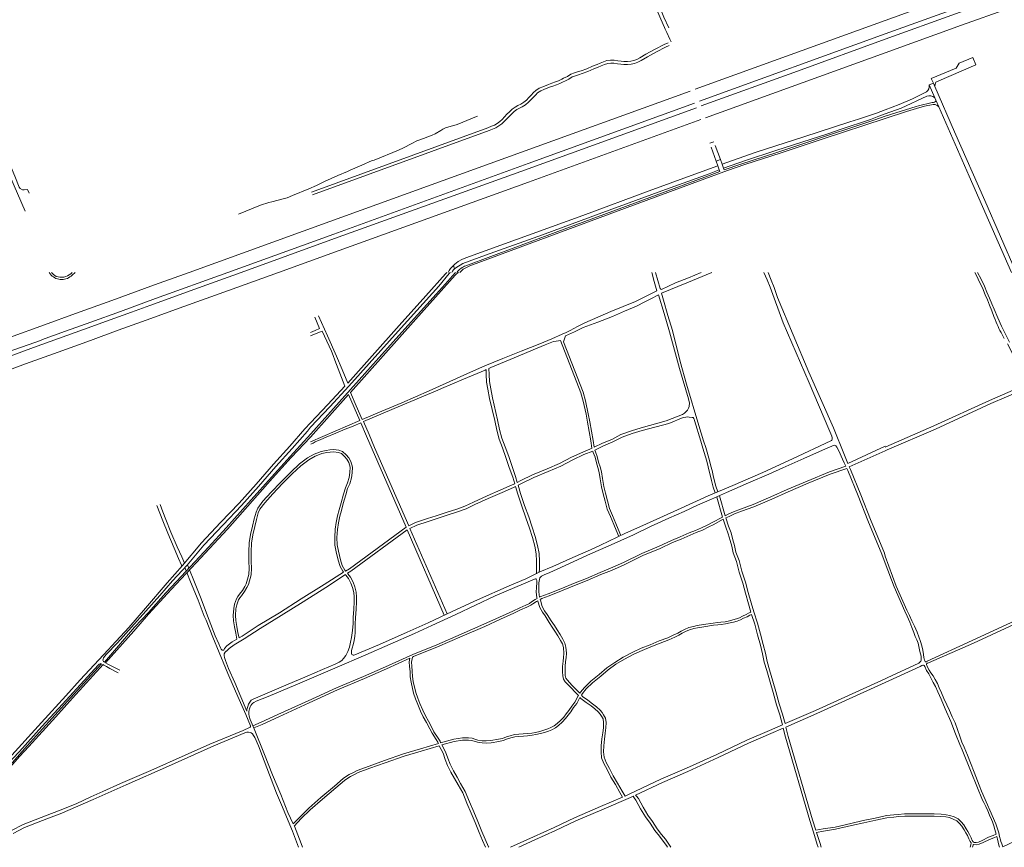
# Model space of a CAD drawing. Extents: x 145000 to 155000, y 457500 to 470000.
# Tile 47 of 256: x 147247 to 148104, y 457500 to 458220. Entities that reach past the tile are written whole.
import ezdxf

# ---------------------------------------------------------------- set-up
doc = ezdxf.new("R2010")
doc.units = 0
doc.header["$LTSCALE"] = 0.2
doc.header["$MEASUREMENT"] = 0
doc.layers.add('kant verharding', color=252, linetype='Continuous', lineweight=0)

msp = doc.modelspace()

# ---------------------------------------------------------------- linework, layer by layer
at = {"layer": 'kant verharding', "lineweight": 0}
for p, q in [((147834.71, 458159.21), (148000, 458219.14)), ((147808.79, 458211.36), (147809.15, 458210.42)), ((147810.26, 458208.63), (147809.15, 458210.42)), ((147810.26, 458208.63), (147812.86, 458202.7)), ((147838.45, 458148.92), (148000, 458207.36)), ((147843.77, 458134.31), (148000, 458190.98)), ((148038.21, 458163), (148041.93, 458164.59)), ((148043.06, 458151.79), (148038.21, 458163)), ((148041.93, 458164.59), (148043.22, 458161.5)), ((148044.07, 458149.62), (148043.06, 458151.79)), ((148046.62, 458143.96), (148044.07, 458149.62)), ((147643.2, 458134.87), (147645.62, 458135.92)), ((147847.66, 458112.27), (147851, 458113.38)), ((147853.02, 458096.57), (147848.57, 458108.93)), ((147852.33, 458110.44), (147856.71, 458098.1)), ((147856.71, 458098.1), (147853.02, 458096.57)), ((147854.56, 458092.58), (147853.02, 458096.57)), ((147855.56, 458089.31), (147854.56, 458092.58)), ((147856.71, 458098.1), (147858.19, 458094.24)), ((147858.19, 458094.24), (147859.37, 458090.74)), ((147255.8, 458068.85), (147254.33, 458072.06)), ((147273.08, 458000), (147274.84, 457997.61)), ((147291.92, 457998.86), (147293.18, 458000)), ((147293.06, 457997.6), (147295.71, 458000)), ((147624.75, 458006), (147625.6, 458003.06)), ((147591.77, 457959.18), (147626.22, 457997.57)), ((147806.79, 457977.95), (147807.3, 457975.85)), ((147500.47, 457859.59), (147577.03, 457944.97)), ((147952.76, 457853.52), (147953.35, 457853.83)), ((147509.72, 457844.3), (147514.03, 457845.21)), ((147956.57, 457849.56), (147957.01, 457849.18)), ((147521.47, 457762.85), (147521.34, 457769.44)), ((147391.17, 457743.26), (147392.32, 457740.32)), ((147393.43, 457745.73), (147394.59, 457742.75)), ((147538.03, 457721.57), (147538.38, 457717.76)), ((147538.34, 457713.48), (147538.38, 457717.76)), ((147605.89, 457692.82), (147626.61, 457702.36)), ((147854.41, 457693.44), (147857.31, 457693.68)), ((147819.59, 457686.24), (147822.52, 457688.04)), ((148041.84, 457643.46), (148039.8, 457647.42)), ((147695.84, 457599.94), (147699.65, 457600.82)), ((147655.12, 457500.54), (147655.38, 457500))]:
    msp.add_line(p, q, dxfattribs=at)
at = {"layer": 'kant verharding', "lineweight": 0, "flags": 128}
for points in [[(147698.29, 458462.44), (147700.77, 458463.46), (147703.14, 458464.22), (147704.09, 458464.18), (147704.42, 458463.96), (147708.05, 458454.12), (147714.73, 458436.8), (147733.37, 458391.38), (147758.12, 458332.29), (147796.34, 458240.66), (147804.94, 458220.31), (147808.2, 458212.94), (147808.79, 458211.36)], [(147811.78, 458212.66), (147807.52, 458221.98), (147803.3, 458232.85), (147774.23, 458302.08), (147726.12, 458417.07), (147705.6, 458466.94)], [(148000, 458219.14), (148095.58, 458253.79), (148204.25, 458292.92), (148393.81, 458361.45)], [(148000, 458207.36), (148159, 458264.85), (148298.85, 458315.27), (148397.48, 458350.96)], [(148000, 458202.7), (148061.07, 458224.86), (148399, 458346.69)], [(148000, 458190.98), (148066.43, 458215.08), (148148.18, 458244.38), (148402.69, 458336.4)], [(147811.36, 458199.66), (147807.89, 458198.2), (147799.88, 458194.1), (147791.96, 458189.67), (147786.64, 458186.57), (147784, 458185.22), (147781.4, 458184.23), (147778.86, 458183.65), (147775.95, 458183.37), (147772.91, 458183.4), (147770.39, 458183.65), (147767.57, 458184.08), (147764.41, 458184.59), (147761.21, 458184.62), (147758.1, 458184.13), (147755.08, 458183.15), (147752.08, 458182.01), (147749.5, 458180.87), (147745.58, 458179.36), (147740.57, 458177.14), (147735.61, 458175.34), (147732.5, 458174.37), (147729.74, 458173.47), (147726.76, 458172.27), (147723.74, 458170.4), (147720.37, 458168.76), (147718.82, 458167.98), (147716, 458166.7), (147713.24, 458165.61), (147710.3, 458164.54), (147707.34, 458163.52), (147702.27, 458161.47), (147699.29, 458160.08), (147696.23, 458158.08), (147694.29, 458156.32), (147692.21, 458154.14), (147690.09, 458151.95), (147688.04, 458149.81), (147685.87, 458147.98), (147683.09, 458146.41), (147680.7, 458145.17), (147678.37, 458143.78), (147675.7, 458141.85), (147673.28, 458139.6), (147671.06, 458137.45), (147669.02, 458135.21), (147667.01, 458133.07), (147664.95, 458131.23), (147662.5, 458129.54), (147660.18, 458128.12), (147657.6, 458127.02), (147654.61, 458125.83), (147501.19, 458069.77)], [(147812.1, 458197.31), (147809.02, 458195.83), (147801.12, 458191.78), (147793.26, 458187.39), (147787.91, 458184.26), (147785.07, 458182.81), (147782.17, 458181.71), (147779.28, 458181.04), (147776.06, 458180.74), (147772.76, 458180.77), (147770.06, 458181.04), (147767.16, 458181.48), (147764.19, 458181.96), (147761.4, 458181.99), (147758.72, 458181.57), (147755.95, 458180.66), (147753.08, 458179.58), (147750.51, 458178.44), (147746.58, 458176.92), (147741.55, 458174.7), (147736.45, 458172.85), (147733.3, 458171.86), (147730.64, 458170.99), (147727.96, 458169.91), (147725.01, 458168.09), (147721.53, 458166.4), (147719.95, 458165.61), (147717.03, 458164.28), (147714.17, 458163.15), (147711.18, 458162.06), (147708.26, 458161.06), (147703.32, 458159.06), (147700.57, 458157.78), (147697.84, 458156), (147696.13, 458154.44), (147694.1, 458152.31), (147691.98, 458150.13), (147689.85, 458147.89), (147687.38, 458145.8), (147684.35, 458144.1), (147681.98, 458142.87), (147679.81, 458141.58), (147677.37, 458139.82), (147675.09, 458137.7), (147672.95, 458135.61), (147670.95, 458133.42), (147668.84, 458131.18), (147666.59, 458129.16), (147663.94, 458127.33), (147661.39, 458125.77), (147658.6, 458124.58), (147655.54, 458123.37), (147502.09, 458067.3)], [(147813.92, 458200.51), (147812.86, 458202.7)], [(147839.93, 458144.78), (147923.76, 458175.04), (148000, 458202.7)], [(147193.72, 458188.78), (147232.36, 458099.4), (147252.11, 458053.22)], [(147254.33, 458072.06), (147251.43, 458071.69), (147250.03, 458071.75), (147247.87, 458072.93), (147247.13, 458073.98), (147243.23, 458083.69), (147222.79, 458131.9), (147198.35, 458188.41), (147202.79, 458190.28)], [(148041.93, 458164.59), (148040.14, 458168.51), (148061.61, 458177.53), (148064.37, 458181.79), (148076.13, 458186.81), (148078.93, 458180.4), (148044.63, 458165.65), (148044.08, 458165.35), (148043.66, 458164.55), (148043.39, 458163.25), (148043.22, 458161.5)], [(148043.22, 458161.5), (148060.21, 458122.13), (148086.59, 458062.47), (148113.95, 458000)], [(147517.09, 458044.32), (147670.3, 458099.55), (147830.57, 458157.7)], [(147520.73, 458033.32), (147689.55, 458094.82), (147834.34, 458147.26)], [(148000, 458135.74), (148026.91, 458144.37), (148029.01, 458144.93), (148040.88, 458147.73), (148042.05, 458147.79), (148043.03, 458148.09), (148043.7, 458148.54), (148043.95, 458148.95), (148044.07, 458149.32), (148044.07, 458149.62)], [(148000, 458133.95), (148018.53, 458139.96), (148027.12, 458142.55), (148034.27, 458144.45), (148041.64, 458146.01), (148042.61, 458146.11), (148043.46, 458145.99), (148045.29, 458145), (148046.62, 458143.96)], [(148109.77, 458000), (148072.92, 458083.77), (148046.62, 458143.96)], [(147437.85, 458050.63), (147456.89, 458058.45), (147463.97, 458060.88), (147466.76, 458061.48), (147477.76, 458064.35), (147480.11, 458064.87), (147484.74, 458066.86), (147498.89, 458072.66), (147505.49, 458075.57), (147512.49, 458078.91), (147524.12, 458084.18), (147532.37, 458087.76), (147534.83, 458089), (147545, 458093.24), (147554.07, 458097.15), (147555.74, 458097.61), (147576.81, 458106.34), (147581.07, 458108.21), (147588.29, 458112.19), (147592.85, 458114.46), (147598.68, 458116.31), (147606.06, 458119.25), (147608.67, 458120.37), (147613.55, 458123.29), (147615.36, 458124.48), (147617.85, 458125.75), (147620.65, 458126.45), (147626.91, 458128.26), (147629.35, 458129.1), (147643.2, 458134.87)], [(147521.29, 458029.33), (147683.31, 458087.74), (147835.92, 458143.07)], [(147858.19, 458094.24), (147886.98, 458104.29), (147896.71, 458107.52), (147929.32, 458117.91), (147969.34, 458130.83), (147976.85, 458133.17), (147992.55, 458138.51), (148000, 458141.35)], [(147859.37, 458090.74), (147878.44, 458097.31), (147904.97, 458105.99), (147950.2, 458120.49), (147961, 458124.18), (147987.27, 458132.96), (147994.55, 458135.77), (148000, 458137.76)], [(147859.37, 458090.74), (147859.96, 458089.05), (147874.57, 458094.18), (147905.74, 458104.2), (147927.5, 458111.56), (147950.74, 458119.32), (147971.86, 458126.2), (147990.9, 458132.59), (148000, 458135.74)], [(147525.15, 458019.14), (147689.76, 458078.32), (147839.66, 458132.83)], [(147630.1, 458000), (147633.18, 458002.67), (147635.52, 458004.07), (147638.93, 458005.62), (147767.76, 458053.42), (147837.7, 458079.21), (147862.77, 458088.58), (147877.97, 458093.81), (147909.54, 458104.01), (147945.29, 458115.74), (148000, 458133.95)], [(147624.75, 458006), (147625.92, 458007.13), (147628.85, 458009.38), (147631.91, 458011.16), (147635.3, 458012.52), (147737.16, 458049.51), (147794.91, 458070.93), (147831.38, 458084.3), (147854.56, 458092.58)], [(147625.6, 458003.06), (147627.64, 458004.65), (147630.37, 458006.35), (147632.91, 458007.7), (147652.58, 458014.92), (147702.13, 458032.77), (147751.33, 458050.95), (147805.84, 458070.93), (147846.89, 458085.74), (147855.56, 458089.31)], [(147000, 457859.59), (147002.51, 457860.39), (147002.51, 457860.4), (147027.35, 457868.32), (147046.04, 457874.19), (147060.12, 457878.81), (147076.59, 457884.81), (147096.25, 457892.01), (147108.43, 457896.39), (147126.8, 457903), (147133.54, 457905.37), (147166.74, 457917.42), (147203.88, 457930.75), (147238.68, 457943.42), (147268.98, 457954.43), (147296.07, 457964.23), (147327.5, 457975.59), (147364.77, 457989.04), (147394.85, 458000), (147517.09, 458044.32)], [(147266.41, 457941.19), (147287.24, 457948.75), (147309.35, 457956.83), (147335.05, 457966.1), (147365.58, 457977.14), (147428.47, 458000), (147520.73, 458033.32)], [(147132.73, 457888.7), (147161.85, 457899.27), (147187.83, 457908.67), (147213.07, 457917.82), (147239.11, 457927.26), (147259.54, 457934.62), (147281.22, 457942.46), (147302.8, 457950.33), (147323.08, 457957.67), (147344.73, 457965.48), (147360.49, 457971.18), (147402.9, 457986.52), (147440.15, 458000), (147521.29, 458029.33)], [(147228.28, 457911.58), (147252.61, 457920.39), (147280.97, 457930.63), (147309.12, 457940.88), (147333.2, 457949.62), (147361.44, 457959.82), (147386.17, 457968.76), (147428.97, 457984.2), (147472.37, 458000), (147525.15, 458019.14)], [(147591.77, 457959.18), (147535.13, 457895.64), (147540.15, 457883.88), (147545.17, 457872.11), (147562.46, 457879.32), (147579.76, 457886.52), (147603.51, 457897.1), (147627.26, 457907.67), (147639.55, 457913.13), (147651.84, 457918.59), (147667.61, 457925.02), (147683.38, 457931.45), (147691.58, 457934.67), (147699.78, 457937.89), (147710.1, 457942.2), (147719.18, 457946.16), (147722.61, 457947.84), (147726.04, 457949.52), (147732.39, 457952.81), (147738.74, 457956.09), (147750.06, 457960.98), (147761.37, 457965.87), (147772.1, 457970.26), (147782.83, 457974.64), (147792.19, 457979.33), (147801.55, 457984.01), (147799.29, 457992.01), (147797.03, 458000)], [(147577.03, 457944.97), (147617.83, 457990.12), (147623.67, 457996.94), (147626.43, 458000)], [(147577.4, 457953.67), (147600.69, 457979.57), (147617.71, 457998.79)], [(147579.12, 457951.67), (147611.99, 457987.99), (147621.01, 457998.93)], [(147617.71, 457998.79), (147618.27, 457999.32), (147619.01, 458000)], [(147619.91, 458000), (147620.91, 458001.72), (147622.16, 458003.34), (147624.75, 458006)], [(147621.01, 457998.93), (147621.5, 457999.47), (147622.03, 458000)], [(147625.6, 458003.06), (147624.71, 458002.27), (147623.72, 458001.11), (147623.1, 458000)], [(147626.22, 457997.57), (147627.32, 457998.82), (147628.93, 458000)], [(147800.23, 458000), (147802.36, 457993.02), (147804.48, 457986.04), (147805.05, 457985.53), (147805.61, 457985.02), (147811.67, 457987.89), (147817.72, 457990.76), (147828.89, 457995.38), (147840.06, 458000)], [(147849.38, 458000), (147827.5, 457990.9), (147805.61, 457981.8), (147806.2, 457979.87), (147806.79, 457977.95)], [(147894.57, 458000), (147897.27, 457993.64), (147899.98, 457987.27)], [(147898.41, 458000), (147900.96, 457993.35), (147903.51, 457986.7)], [(148077.98, 458000), (148079.9, 457996.14), (148081.82, 457992.2), (148084.51, 457986.57), (148087.09, 457980.51), (148088.89, 457976.02), (148090.68, 457971.53), (148092.66, 457966.53), (148094.63, 457961.54), (148095.61, 457959.07), (148096.6, 457956.59)], [(148080.41, 458000), (148083.47, 457993.99), (148086.3, 457987.99), (148088.53, 457982.76), (148090.76, 457977.53), (148092.82, 457972.73), (148094.88, 457967.93), (148098.02, 457960.51), (148101.16, 457953.1), (148104.68, 457946.25), (148108.19, 457939.41)], [(147720.92, 457941.22), (147721.55, 457942.98), (147722.19, 457944.75), (147729.81, 457948.39), (147737.43, 457952.03), (147750.25, 457956.81), (147763.06, 457961.59), (147773.41, 457966.17), (147783.76, 457970.75), (147791.12, 457974.45), (147798.47, 457978.14), (147800.73, 457979.31), (147802.99, 457980.48), (147807.78, 457964.32), (147812.57, 457948.17)], [(147899.98, 457987.27), (147911.45, 457956.14), (147933.83, 457903.79), (147950.89, 457863.78)], [(147903.51, 457986.7), (147906.36, 457978.27), (147933.6, 457913.09), (147955.16, 457864.74), (147957.43, 457859.09), (147962.2, 457846.78), (147966.85, 457835.31), (147967.57, 457833.64), (148000, 457848.74)], [(147815.05, 457949.35), (147811.17, 457962.6), (147807.3, 457975.85)], [(147500.39, 457947.68), (147504.33, 457949.41), (147508.27, 457951.15), (147506.23, 457956.16), (147504.18, 457961.17)], [(147507.42, 457962.31), (147515.11, 457944.72), (147522.81, 457927.12), (147527.83, 457915.39), (147532.84, 457903.66), (147577.4, 457953.67)], [(147500.3, 457944.68), (147505.35, 457946.76), (147510.4, 457948.84), (147514.42, 457940.19), (147518.44, 457931.53), (147519.97, 457927.65), (147521.51, 457923.76), (147525.81, 457912.47), (147530.1, 457901.18), (147515.25, 457885.21), (147500.4, 457869.24)], [(147500.42, 457865.36), (147517.09, 457883.18), (147533.76, 457901.01), (147579.12, 457951.67)], [(147812.57, 457948.17), (147821.22, 457916.32), (147828.94, 457890.04), (147829.68, 457887.37), (147829.79, 457886.58), (147829.79, 457885.72), (147829.7, 457884.36), (147829.46, 457883.26), (147829.1, 457882.01), (147828.72, 457881.18), (147828.07, 457880.09), (147827.38, 457879.2), (147826.52, 457878.38), (147825.65, 457877.57), (147824.53, 457876.86), (147823.84, 457876.48), (147809.47, 457870.92), (147787.98, 457864.79), (147779.33, 457862.24), (147770.25, 457858.93), (147762.26, 457854.78), (147754.15, 457851.45), (147747, 457847.89), (147746.06, 457853.76), (147744.61, 457861.87), (147743.16, 457869.95), (147741.9, 457877.06), (147739.43, 457888.39), (147737.3, 457895.78), (147720.36, 457939.66), (147720.92, 457941.22)], [(147815.05, 457949.35), (147821.76, 457922.61), (147827.29, 457902.86), (147837.85, 457866.97), (147841.96, 457853.45), (147843.94, 457847.82), (147847.2, 457836.42), (147848.56, 457831.41), (147849.49, 457827.74), (147850.5, 457823.38), (147851.3, 457819.46), (147852.7, 457814.04), (147854.58, 457809.11)], [(147000, 457844.84), (147008.99, 457848.06), (147028.91, 457855.29), (147049.04, 457862.6), (147070.67, 457870.32), (147090.84, 457877.67), (147109.37, 457884.47), (147131.07, 457892.3), (147174.39, 457907.78), (147200.92, 457917.42), (147231.77, 457928.74), (147266.41, 457941.18)], [(147657.18, 457917.2), (147655.49, 457916.49), (147655.68, 457911.17), (147655.93, 457904.96), (147657.03, 457898.81), (147658.52, 457890.97), (147662.98, 457871.72), (147664.73, 457863.25), (147666.76, 457855.83), (147669.55, 457848.37), (147672.64, 457839.79), (147675.53, 457831.07), (147678.6, 457822.55), (147680.14, 457817.35), (147683.19, 457818.86), (147693.33, 457823.88), (147706.14, 457829.2), (147716.79, 457833.86), (147727.26, 457839.18), (147737.08, 457843.78), (147745.11, 457847.06), (147745.09, 457847.14), (147744.08, 457853.42), (147742.65, 457861.51), (147741.2, 457869.59), (147739.94, 457876.68), (147737.49, 457887.9), (147735.4, 457895.15), (147717.77, 457940.8), (147716.07, 457940.51)], [(147657.18, 457917.2), (147677.27, 457925.67), (147697.36, 457934.15), (147704.5, 457936.95), (147711.64, 457939.76), (147713.85, 457940.14), (147716.07, 457940.51)], [(148000, 457848.02), (148000.69, 457848.32), (148042.45, 457866.4), (148090.8, 457888.69), (148117.9, 457900.37), (148122.88, 457902.72), (148111, 457928.76), (148106.26, 457937.72)], [(147652.25, 457915.08), (147633.23, 457907.03), (147614.2, 457898.97), (147611.04, 457897.54), (147578.7, 457883.96), (147546.36, 457870.38), (147551.2, 457858.98), (147556.03, 457847.57)], [(147556.03, 457847.57), (147585.69, 457779.67), (147591.75, 457782.43), (147601.97, 457785.81), (147609.73, 457788.31), (147619.26, 457791.54), (147627.48, 457794.08), (147634.56, 457796.65), (147642.03, 457800.3), (147653.92, 457805.7), (147665.96, 457810.88), (147675.8, 457815.21), (147677.86, 457816.23), (147676.22, 457821.77), (147673.17, 457830.25), (147670.28, 457838.97), (147667.21, 457847.51), (147664.38, 457855.05), (147662.29, 457862.67), (147660.54, 457871.18), (147656.09, 457890.4), (147654.57, 457898.35), (147653.46, 457904.52), (147653.19, 457911.08), (147653.03, 457915.41), (147652.25, 457915.08)], [(148119.14, 457897.63), (148092.02, 457885.95), (148043.67, 457863.66), (148001.89, 457845.58), (148000, 457844.74)], [(147500.39, 457852.57), (147521.82, 457861.87), (147543.25, 457871.18), (147538.33, 457882.43), (147533.42, 457893.69), (147516.91, 457875.23), (147500.4, 457856.78)], [(147237.72, 457576.93), (147266.4, 457608.63), (147287.61, 457631.77), (147300.09, 457645.68), (147324.26, 457671.82), (147327.64, 457675.31), (147342.25, 457691.22), (147356.96, 457708.03), (147375.7, 457729.96), (147389.04, 457745.06), (147405.42, 457764.7), (147422.12, 457782.4), (147438.18, 457799.38), (147452.99, 457815.82), (147468.08, 457833.06), (147482.27, 457848.9), (147495.53, 457863.97), (147500.4, 457869.24)], [(147852.28, 457808.15), (147850.32, 457813.28), (147848.86, 457818.9), (147848.06, 457822.84), (147847.07, 457827.16), (147846.14, 457830.77), (147844.8, 457835.76), (147841.54, 457847.14), (147839.65, 457853.31), (147834.19, 457871.18), (147833.91, 457872.23), (147833.53, 457873.05), (147832.95, 457873.65), (147832.22, 457873.9), (147829.7, 457874.19), (147828.11, 457874.28), (147826.79, 457874.2), (147824.46, 457873.77), (147811.86, 457868.53), (147788.67, 457862.39), (147780.11, 457859.86), (147771.25, 457856.63), (147763.32, 457852.52), (147755.19, 457849.17), (147747.66, 457845.42), (147748.04, 457844.07), (147749.65, 457839.75), (147750.81, 457834.81), (147752.14, 457830.92), (147753.34, 457826.42), (147754.29, 457820.77), (147755.44, 457813.78), (147756.81, 457807.91), (147758.46, 457801.41), (147760.31, 457794.62), (147762.9, 457788.54), (147765.83, 457781.47), (147767.82, 457776.61), (147770.14, 457771.23)], [(147500.47, 457859.59), (147482.52, 457839.94), (147466.3, 457821.98), (147448.84, 457802.18), (147427.08, 457777.78), (147411.49, 457760.99), (147399.83, 457748.35), (147383.74, 457731.15), (147374.53, 457721.2), (147359.32, 457704.31), (147347.34, 457691.34), (147321.21, 457661.14), (147320.44, 457661.65), (147319.98, 457662.14), (147319.88, 457662.83), (147319.93, 457663.67), (147320.23, 457664.68), (147322.74, 457667.72), (147332.41, 457677.94), (147344.79, 457691.39), (147357.21, 457705.38), (147369.45, 457718.85), (147380.36, 457731.6), (147393.21, 457745.46), (147407.66, 457762.7), (147424.3, 457780.34), (147440.38, 457797.34), (147455.23, 457813.82), (147470.32, 457831.08), (147484.51, 457846.9), (147497.79, 457861.99), (147500.42, 457865.36)], [(147500.53, 457850.54), (147502.51, 457851.59), (147504.49, 457852.64), (147509.28, 457854.68), (147514.07, 457856.72), (147522.25, 457860.13), (147530.43, 457863.54), (147537.32, 457866.32), (147544.2, 457869.09), (147549.14, 457857.66), (147554.08, 457846.22)], [(147950.89, 457863.77), (147953.51, 457857.44), (147953.87, 457856.14), (147953.91, 457855.57), (147953.91, 457855.05), (147953.8, 457854.61), (147953.62, 457854.19), (147953.35, 457853.83)], [(147500.4, 457856.78), (147483.62, 457838.92), (147467.42, 457820.98), (147449.96, 457801.18), (147428.18, 457776.78), (147412.59, 457759.97), (147400.93, 457747.33), (147383.4, 457728.84), (147376.1, 457720.75), (147359.5, 457702.65), (147346.62, 457688.03), (147322.17, 457660.52), (147324.22, 457659.33), (147327.09, 457657.75), (147334.54, 457653.95)], [(147616.44, 457701.76), (147584.39, 457776), (147535.52, 457740.26), (147532.39, 457738.27), (147532.66, 457737.94), (147535.08, 457734.88), (147537.31, 457730.49), (147538.83, 457726.66), (147540.01, 457721.91), (147540.38, 457717.84), (147540.34, 457713.42), (147540.02, 457707.09), (147539.53, 457699.65), (147539.3, 457694.41), (147539.27, 457690.11), (147539.1, 457686.64), (147538.88, 457683.68), (147538.24, 457679.78), (147537.39, 457676.17), (147536.5, 457673.3), (147536.02, 457671.26), (147536.01, 457669.48), (147536.1, 457668.57), (147536.37, 457667.75), (147536.91, 457667.33), (147537.46, 457667.15), (147537.94, 457667.09), (147538.83, 457667.37), (147560.32, 457676.46), (147584.51, 457687.01), (147602.53, 457695.26), (147623.56, 457705.09), (147645.5, 457715.32), (147673.03, 457727.4), (147687.63, 457733.56), (147698, 457738.59), (147699.74, 457739.43), (147711, 457744.08), (147728.34, 457751.96), (147743.89, 457758.73), (147752.46, 457762.72), (147774.16, 457773.17), (147789.18, 457779.94), (147819.5, 457793.52), (147846.18, 457805.61), (147867.61, 457814.53), (147893.52, 457826.02), (147919.44, 457837.7), (147952.76, 457853.52)], [(147395.17, 457741.26), (147398.81, 457731.91), (147405.35, 457716.04), (147410.84, 457701.41), (147412.29, 457697.44), (147417.55, 457683.8), (147420.53, 457676.96), (147422, 457673.53), (147422.72, 457672.24), (147423.39, 457671.57), (147424.44, 457671.35), (147424.58, 457671.47), (147424.96, 457671.5), (147425.18, 457672.1), (147425.63, 457672.96), (147427.69, 457675.14), (147432.2, 457678.6), (147436.34, 457681.01), (147435.27, 457686.15), (147434.3, 457691.72), (147433.45, 457697.05), (147433.21, 457701.7), (147433.52, 457707.63), (147434.31, 457711.45), (147435.9, 457716.08), (147437.1, 457718.06), (147438.65, 457720.03), (147441.13, 457723.48), (147443.22, 457726.8), (147444.44, 457729.21), (147446.8, 457737.24), (147446.93, 457742.75), (147446.75, 457748.58), (147446.84, 457756.98), (147447.05, 457764.78), (147448.23, 457772.03), (147449.92, 457779.42), (147451.32, 457785.58), (147453.01, 457791.51), (147454.6, 457795.02), (147458.92, 457800.92), (147466.1, 457808.9), (147474.61, 457817.69), (147483.11, 457826.36), (147490.69, 457833.38), (147497.68, 457838.59), (147503.53, 457841.92), (147505.95, 457842.89), (147509.72, 457844.3)], [(147529.83, 457839.97), (147527.14, 457842.4), (147524.59, 457843.33), (147520.38, 457843.87), (147517.38, 457843.71), (147514.39, 457843.25), (147510.28, 457842.38), (147506.67, 457841.03), (147504.41, 457840.12), (147498.78, 457836.91), (147491.97, 457831.84), (147484.51, 457824.92), (147476.05, 457816.29), (147467.56, 457807.54), (147460.48, 457799.66), (147456.34, 457794), (147454.89, 457790.82), (147453.26, 457785.08), (147451.86, 457778.98), (147450.19, 457771.65), (147449.05, 457764.6), (147448.84, 457756.94), (147448.75, 457748.6), (147448.93, 457742.75), (147448.8, 457736.92), (147446.3, 457728.47), (147444.96, 457725.82), (147442.79, 457722.36), (147440.25, 457718.83), (147438.74, 457716.92), (147437.72, 457715.22), (147436.25, 457710.93), (147435.52, 457707.37), (147435.21, 457701.7), (147435.45, 457697.27), (147436.28, 457692.04), (147437.23, 457686.53), (147438.16, 457682.07), (147441.01, 457683.73), (147454.95, 457692.87), (147473.36, 457704.04), (147492.2, 457716.11), (147512.14, 457728.63), (147529.09, 457739.15), (147528.36, 457740.03), (147526.04, 457744.35), (147524.36, 457749.59), (147522.6, 457757.09), (147521.47, 457762.85)], [(147514.03, 457845.21), (147517.18, 457845.71), (147520.46, 457845.87), (147525.07, 457845.29), (147528.2, 457844.14), (147531.27, 457841.37), (147533.54, 457838.65), (147535.4, 457835.4), (147536.81, 457830.71), (147536.59, 457825.61), (147535.84, 457821.24), (147534.39, 457816.19), (147532.62, 457811.9), (147530.91, 457806.44), (147528.8, 457799.07), (147527.27, 457792.97), (147525.84, 457787.91), (147524.7, 457782.15), (147523.88, 457776.36), (147523.34, 457769.38), (147523.47, 457763.07), (147524.56, 457757.51), (147526.29, 457750.13), (147527.88, 457745.13), (147530.04, 457741.15), (147530.8, 457740.22), (147534.11, 457742.32), (147583.38, 457778.36), (147554.08, 457846.22)], [(147768.33, 457770.36), (147765.98, 457775.83), (147763.98, 457780.71), (147761.06, 457787.76), (147758.41, 457793.96), (147756.52, 457800.91), (147754.87, 457807.43), (147753.48, 457813.39), (147752.31, 457820.45), (147751.38, 457826), (147750.22, 457830.34), (147748.89, 457834.25), (147747.73, 457839.17), (147746.14, 457843.45), (147745.8, 457844.64), (147738.08, 457841.49), (147728.36, 457836.94), (147717.85, 457831.6), (147707.12, 457826.9), (147694.37, 457821.6), (147684.29, 457816.62), (147680.85, 457814.92), (147682.86, 457807.76), (147686.38, 457797.38), (147690.06, 457787.34), (147693.08, 457778.38), (147695.75, 457770.23), (147697.77, 457762.5), (147699.03, 457755.63), (147699.39, 457748.85), (147699.45, 457741.93), (147699.29, 457739.21)], [(147853.52, 457804.64), (147858.63, 457787.23), (147858.46, 457787.15), (147849.55, 457782.35), (147845.91, 457780.53), (147840.27, 457777.72), (147834.98, 457775.53), (147829.58, 457773.43), (147821.74, 457769.94), (147814.22, 457766.96), (147803.47, 457761.81), (147788.54, 457755.55), (147772.36, 457747.62), (147761.21, 457742.68), (147752.09, 457739.08), (147740.19, 457733.9), (147729.02, 457729.41), (147719.3, 457725.46), (147707.07, 457720.54), (147700.68, 457718.15), (147699.38, 457717.43), (147699.36, 457717.5), (147698.88, 457722.32), (147698.8, 457726.05), (147698.82, 457729.98), (147699.3, 457732.92), (147699.69, 457734.26), (147700.01, 457734.63), (147700.37, 457735.03), (147701.28, 457735.92), (147703.46, 457737), (147708.31, 457739.06), (147714.78, 457741.99), (147743.69, 457755.15), (147759.14, 457761.92), (147781.17, 457771.89), (147796.03, 457778.95), (147811.93, 457786.15), (147825.14, 457791.99), (147836.81, 457797.41), (147849.1, 457802.69), (147862.14, 457808.44), (147881.14, 457817.06), (147898.88, 457824.64), (147911.08, 457830.03), (147929.17, 457838.09), (147945.46, 457845.37), (147955.67, 457849.67), (147956.57, 457849.56)], [(147855.82, 457805.66), (147860.9, 457788.36), (147863.43, 457789.61), (147868.26, 457791.84), (147874.29, 457794.19), (147885.21, 457798.03), (147900.55, 457804.66), (147914.9, 457811.05), (147932.31, 457818.55), (147951.56, 457826.48), (147965.81, 457831.41), (147964.49, 457834.49), (147962.92, 457837.55), (147959.74, 457844.66), (147957.84, 457847.99), (147957.01, 457849.18)], [(148000, 457844.74), (147968.75, 457830.92), (147969.82, 457828.56), (147978.95, 457806.62), (147987.18, 457785.16), (147999.36, 457755.72), (148000, 457753.09)], [(147521.34, 457769.44), (147521.89, 457776.58), (147522.72, 457782.49), (147523.9, 457788.37), (147525.33, 457793.49), (147526.86, 457799.59), (147528.99, 457807.02), (147530.74, 457812.58), (147532.49, 457816.85), (147533.88, 457821.68), (147534.59, 457825.83), (147534.79, 457830.46), (147533.55, 457834.6), (147531.9, 457837.51), (147529.83, 457839.97)], [(148000, 457747.24), (147997.01, 457754.9), (147984.83, 457784.34), (147976.58, 457805.8), (147967.45, 457827.74), (147966.62, 457829.57), (147952.26, 457824.6), (147933.09, 457816.71), (147915.7, 457809.21), (147901.35, 457802.82), (147885.95, 457796.17), (147874.99, 457792.31), (147869.04, 457790), (147864.29, 457787.81), (147861.49, 457786.42), (147863.8, 457779.17), (147865.97, 457773.36), (147867.62, 457767.5), (147868.96, 457762.36), (147870.27, 457756.77), (147872.99, 457749.31), (147875.47, 457740.1), (147878.56, 457730.56), (147880.99, 457721.68), (147883.47, 457712.55), (147885.79, 457704.64), (147888.97, 457694.89), (147891.55, 457685.45), (147893.99, 457676.46), (147895.87, 457668.82), (147897.36, 457661.6), (147899.41, 457654.38), (147902.33, 457644.38), (147904.96, 457635.39), (147907.94, 457624.65), (147910.8, 457615.77), (147912.98, 457607.56), (147939.36, 457619.11), (148000, 457646.53)], [(147619.16, 457703.03), (147586.69, 457777.38), (147592.67, 457780.09), (147602.75, 457783.43), (147610.51, 457785.93), (147620.02, 457789.16), (147628.28, 457791.71), (147635.54, 457794.35), (147643.09, 457798.04), (147654.92, 457803.42), (147666.96, 457808.58), (147676.86, 457812.95), (147678.57, 457813.79), (147680.46, 457807.02), (147684.02, 457796.54), (147687.7, 457786.52), (147690.7, 457777.6), (147693.35, 457769.53), (147695.33, 457761.96), (147696.55, 457755.33), (147696.89, 457748.77), (147696.95, 457741.99), (147696.71, 457737.97)], [(147366.76, 457797.12), (147369.17, 457790.7), (147371.83, 457783.92), (147376.21, 457773.06), (147381.66, 457760.16), (147385.67, 457751.31), (147388.1, 457745.31), (147388.46, 457744.4)], [(147369.56, 457798.18), (147371.97, 457791.78), (147374.61, 457785.02), (147378.99, 457774.21), (147384.41, 457761.36), (147388.43, 457752.49), (147390.65, 457747)], [(147822.52, 457688.04), (147825.55, 457689.54), (147829.31, 457691.02), (147833.24, 457692.16), (147836.51, 457692.8), (147841.97, 457693.81), (147850.51, 457695.04), (147854.23, 457695.44), (147857.09, 457695.66), (147860.8, 457696.18), (147864.63, 457697.09), (147867.61, 457697.78), (147870.6, 457698.59), (147873.24, 457699.64), (147876.08, 457701.1), (147879.06, 457702.39), (147881.31, 457703.54), (147883.22, 457704.54), (147881.07, 457711.87), (147878.57, 457721.02), (147876.16, 457729.84), (147873.07, 457739.4), (147870.61, 457748.55), (147867.87, 457756.05), (147866.54, 457761.76), (147865.2, 457766.84), (147863.59, 457772.58), (147861.44, 457778.35), (147859.23, 457785.29), (147850.47, 457780.57), (147846.81, 457778.74), (147841.11, 457775.9), (147835.72, 457773.67), (147830.36, 457771.59), (147822.52, 457768.1)], [(147822.52, 457768.1), (147815.02, 457765.12), (147804.29, 457759.99), (147789.36, 457753.73), (147773.2, 457745.8), (147761.99, 457740.84), (147752.85, 457737.24), (147740.97, 457732.06), (147729.77, 457727.55), (147720.05, 457723.6), (147707.79, 457718.68), (147701.52, 457716.33), (147700.01, 457715.49), (147700.22, 457714.83), (147701.84, 457709.47), (147703.92, 457705.72), (147706.18, 457702.49), (147709.61, 457696.86), (147712.38, 457692.79), (147714.67, 457689.25), (147717.36, 457685.07), (147719.77, 457680.94), (147721.45, 457677.64), (147722.4, 457674.05), (147722.88, 457668.73), (147722.67, 457664.9), (147722.13, 457661.52), (147721.74, 457657.15), (147721.63, 457652.7), (147721.86, 457649.54), (147722.38, 457647.24), (147723.66, 457645.34), (147727.59, 457641.12), (147733.05, 457635.64), (147734.5, 457633.93), (147735.09, 457634.9), (147738.52, 457639.07), (147744.2, 457644.43), (147751.44, 457650.42), (147758.03, 457656.01), (147764.85, 457660.79), (147772.29, 457665.45), (147780.7, 457669.76), (147787.97, 457673.06), (147795.58, 457676.19), (147803.57, 457679.49), (147811.02, 457682.13), (147816.28, 457684.67), (147819.59, 457686.24)], [(148000, 457753.09), (148009.62, 457727.18), (148018.99, 457706.12), (148021.07, 457701.61), (148023.31, 457697.02), (148025.6, 457692.22), (148027.76, 457687.23), (148029.41, 457683.01), (148030.63, 457678.91), (148031.79, 457675.11), (148032.65, 457671.36), (148033.3, 457667.6), (148033.66, 457665.15), (148034.2, 457662.66), (148034.74, 457661.46), (148034.96, 457661.23), (148035.35, 457661.17), (148036.1, 457661.44), (148036.65, 457661.84), (148075.77, 457679.8), (148146.59, 457712.49)], [(148000, 457646.53), (148001.85, 457647.36), (148029.14, 457660.09), (148030.13, 457660.91), (148031, 457661.91), (148031.34, 457662.88), (148031.42, 457664.21), (148031.18, 457666.24), (148030.16, 457670.35), (148029.31, 457674.73), (148028.59, 457677.55), (148027.49, 457680.56), (148026.1, 457683.46), (148024.93, 457686.87), (148023.24, 457691.05), (148021.48, 457695.69), (148019.04, 457700.92), (148017.06, 457705.46), (148007.69, 457726.52), (148000, 457747.24)], [(147240.29, 457514.65), (147250.53, 457519.72), (147271.43, 457527.97), (147281.32, 457531.71), (147296.48, 457537.87), (147309.37, 457543.98), (147319.89, 457548.45), (147335.1, 457555.46), (147361.49, 457566.94), (147391.3, 457580.18), (147412.88, 457589.58), (147441.85, 457601.56), (147447.4, 457604.08), (147447.86, 457604.41), (147448.16, 457604.77), (147448.25, 457605), (147448.17, 457605.59), (147444.11, 457615.46), (147441.88, 457620.75), (147438.19, 457628.53), (147433.15, 457640.53), (147428.55, 457651.02), (147426.48, 457656.12), (147415.46, 457682.76), (147409.71, 457697.44), (147407.75, 457701.08), (147402.55, 457714.94), (147396.03, 457730.79), (147392.89, 457738.85)], [(147538.34, 457713.48), (147538.02, 457707.21), (147537.53, 457699.76), (147537.3, 457694.53), (147536.85, 457688.69), (147536.59, 457686.6), (147536.01, 457682.51), (147535.16, 457678.33), (147534.11, 457674.16), (147532.82, 457670.41), (147531, 457666.87), (147529.13, 457664.26), (147527.5, 457662.53), (147525.2, 457660.89), (147521.63, 457659.16), (147510.87, 457654.69), (147497.38, 457648.88), (147478.94, 457641.09), (147456.52, 457631.55), (147450.42, 457628.96), (147448.86, 457628.01), (147448.05, 457627.19), (147446.38, 457624.62), (147445.69, 457622.44), (147445.27, 457620.76), (147445.09, 457619.42), (147445.02, 457618.26), (147434.67, 457643.24), (147429.16, 457655.52), (147426.55, 457662.44), (147425.51, 457665.05), (147425.21, 457666.76), (147425.36, 457668.32), (147426.26, 457669.74), (147426.95, 457670.55), (147427.31, 457670.7), (147429.63, 457672.84), (147433.88, 457676.1), (147442.59, 457681.17), (147456.55, 457690.33), (147474.94, 457701.5), (147493.8, 457713.57), (147513.74, 457726.09), (147530.7, 457737.18), (147531.1, 457736.68), (147533.38, 457733.8), (147535.49, 457729.67), (147536.93, 457726.04), (147538.03, 457721.57)], [(147450.18, 457605.63), (147457.5, 457608.72), (147472.03, 457615.43), (147498.28, 457627.39), (147523.07, 457638.8), (147546.42, 457648.66), (147565.55, 457656.96), (147589.2, 457667.69), (147610.08, 457676.17), (147631.31, 457685.43), (147651.03, 457693.96), (147664.7, 457700.12), (147676.16, 457705.42), (147682.24, 457708.25), (147687.53, 457710.6), (147690.78, 457712.16), (147692.48, 457713.44), (147695.75, 457715.41), (147697.38, 457716.32), (147697.14, 457717.04), (147696.64, 457722.18), (147696.78, 457725.64), (147697.08, 457730.52), (147697.01, 457732.05), (147696.95, 457732.73), (147696.66, 457733.21), (147696.33, 457733.49), (147695.82, 457733.53), (147695, 457733.27), (147660.83, 457718.58), (147626.61, 457702.36)], [(147698.08, 457714.15), (147698, 457714.38), (147696.75, 457713.68), (147693.6, 457711.78), (147691.82, 457710.44), (147688.37, 457708.78), (147683.06, 457706.43), (147677, 457703.6), (147665.54, 457698.3), (147651.83, 457692.12), (147632.11, 457683.59), (147610.86, 457674.33), (147589.98, 457665.85), (147589.04, 457665.42), (147588.18, 457661.09), (147588.52, 457657.54), (147588.84, 457653.06), (147589.03, 457648.52), (147589.73, 457644.08), (147591.85, 457634.64), (147593.62, 457629.8), (147595.5, 457624.93), (147597.87, 457619.35), (147600.2, 457614.45), (147602.88, 457609.58), (147605.73, 457604.06), (147607.7, 457600.33), (147611.27, 457594.78), (147612.93, 457592.2), (147613.47, 457590.78), (147624.88, 457593.94), (147632.49, 457595.07), (147637.81, 457595.07), (147640.78, 457594.83), (147643.19, 457594.15), (147645.94, 457593.3), (147649.7, 457592.74), (147653.02, 457592.69), (147657.23, 457592.97), (147663.82, 457593.97), (147667.15, 457594.76), (147670.85, 457596.15), (147673.92, 457597.09), (147677.77, 457597.97), (147681.34, 457598.47), (147685.26, 457598.74), (147688.73, 457598.97), (147692.74, 457599.4), (147695.84, 457599.94)], [(147698.08, 457714.15), (147699.76, 457708.59), (147702, 457704.52), (147704.3, 457701.25), (147707.71, 457695.64), (147710.5, 457691.55), (147712.77, 457688.03), (147715.44, 457683.89), (147717.79, 457679.86), (147719.33, 457676.84), (147720.18, 457673.65), (147720.62, 457668.69), (147720.43, 457665.14), (147719.89, 457661.8), (147719.5, 457657.27), (147719.37, 457652.64), (147719.62, 457649.2), (147720.28, 457646.32), (147721.9, 457643.94), (147725.97, 457639.56), (147731.39, 457634.12), (147733.27, 457631.91), (147733.19, 457631.78), (147730.21, 457626.12), (147727.52, 457622.88), (147725, 457619.04), (147722.76, 457616.07), (147720.65, 457613.23), (147717.83, 457610.2), (147714.86, 457607.59), (147712.18, 457605.69), (147709.3, 457604.09), (147706.55, 457602.95), (147703.09, 457601.84), (147699.65, 457600.82)], [(148147.61, 457710.21), (148076.8, 457677.52), (148037.6, 457660.32), (148036.92, 457660.03), (148036.02, 457659.6), (148035.9, 457659.4), (148035.92, 457659.11), (148036.89, 457656.79), (148038.23, 457654.06), (148039.68, 457651.75), (148041.85, 457649.08), (148043.62, 457646.03), (148045.47, 457642.55), (148047.07, 457638.69), (148049.06, 457634.22), (148051.14, 457629.28), (148053.75, 457623.98), (148055.81, 457618.84), (148058.17, 457613.46), (148060.76, 457608.12), (148063.02, 457602.54), (148064.96, 457596.79), (148066.8, 457591.44), (148068.76, 457586.95), (148071.5, 457580.18), (148074.12, 457573.54), (148077.36, 457565.41), (148081.86, 457554.18), (148083.8, 457548.7), (148096.17, 457520.37), (148097.82, 457516.2), (148098.72, 457512.47), (148099.51, 457509.52), (148100.35, 457506.48), (148100.63, 457505.1), (148101.47, 457502.91), (148102.32, 457500.4), (148137.87, 457517.37)], [(147857.31, 457693.68), (147861.17, 457694.22), (147865.09, 457695.15), (147868.09, 457695.84), (147871.24, 457696.69), (147874.08, 457697.82), (147876.94, 457699.29), (147879.92, 457700.58), (147882.23, 457701.76), (147883.83, 457702.6), (147886.57, 457694.17), (147889.13, 457684.79), (147891.57, 457675.84), (147893.43, 457668.26), (147894.93, 457661), (147897.01, 457653.68), (147899.93, 457643.68), (147902.56, 457634.71), (147905.54, 457623.93), (147908.4, 457615.07), (147910.67, 457606.55), (147899.42, 457601.63), (147879.8, 457593.23)], [(147587.03, 457648.32), (147587.77, 457643.7), (147589.93, 457634.08), (147591.74, 457629.1), (147593.64, 457624.17), (147596.05, 457618.53), (147598.42, 457613.53), (147601.12, 457608.64), (147603.95, 457603.14), (147605.98, 457599.32), (147609.59, 457593.7), (147611.13, 457591.3), (147611.55, 457590.21), (147595.99, 457585.53), (147581.17, 457581.21), (147564.67, 457575.42), (147551.21, 457570.68), (147541, 457566.82), (147537.16, 457564.8), (147534.08, 457563.32), (147531.63, 457561.87), (147528.69, 457559.77), (147521.1, 457553.18), (147509.33, 457543.41), (147498.74, 457534.01), (147490.9, 457526.33), (147485.32, 457520.38), (147480.73, 457530.24), (147474.43, 457546.02), (147467.37, 457563.08), (147460.36, 457580.81), (147451.27, 457603.04), (147447.87, 457611.14), (147446.89, 457614.14), (147446.56, 457615.73), (147446.59, 457618.04), (147447.18, 457620.49), (147447.89, 457622.23), (147448.57, 457623.44), (147449.34, 457624.51), (147450.14, 457625.32), (147451.07, 457626.05), (147453.12, 457627.04), (147463.5, 457631.13), (147493.02, 457643.53), (147521.37, 457655.86), (147548.38, 457667.44), (147590.76, 457686.06), (147605.89, 457692.82)], [(147879.8, 457593.23), (147853.67, 457580.7), (147827.26, 457568.75), (147805.08, 457559.17), (147777.28, 457546.08), (147773.8, 457544.6), (147771.18, 457548.79), (147767.37, 457555.66), (147763.37, 457562.15), (147760.18, 457568.66), (147757.31, 457573.89), (147755.71, 457578.36), (147755.23, 457583.09), (147755.24, 457588.23), (147755.86, 457594.14), (147756.67, 457599.16), (147757.2, 457603.79), (147757.48, 457608.68), (147756.8, 457612.4), (147755.2, 457615.3), (147753.91, 457617.24), (147752.1, 457619.38), (147748.96, 457622.21), (147745.67, 457624.8), (147741.43, 457627.87), (147736.92, 457631.08), (147735.86, 457632.32), (147736.73, 457633.74), (147739.98, 457637.71), (147745.52, 457642.93), (147752.72, 457648.88), (147759.25, 457654.43), (147765.95, 457659.13), (147773.27, 457663.71), (147781.58, 457667.96), (147788.77, 457671.22), (147796.34, 457674.35), (147804.29, 457677.63), (147811.79, 457680.29), (147817.14, 457682.87), (147820.55, 457684.48), (147823.48, 457686.28), (147826.37, 457687.72), (147829.95, 457689.12), (147833.72, 457690.22), (147836.89, 457690.84), (147842.29, 457691.83), (147850.75, 457693.06), (147854.41, 457693.44)], [(147450.95, 457603.79), (147458.3, 457606.9), (147472.87, 457613.61), (147499.12, 457625.57), (147523.87, 457636.97), (147547.2, 457646.82), (147566.37, 457655.14), (147586.8, 457664.41), (147586.16, 457661.19), (147586.52, 457657.38), (147586.84, 457652.94), (147587.03, 457648.32)], [(147211.65, 457540.75), (147229.79, 457561.24), (147253.97, 457588.12), (147289.1, 457627.09), (147318.57, 457659.62), (147317.96, 457659.74), (147317.35, 457659.7), (147316.42, 457659.31), (147315.58, 457658.35), (147284.82, 457624.42), (147266.64, 457605.01), (147247.27, 457583.26), (147235.37, 457570.75), (147227.48, 457561.68), (147223.84, 457556.66), (147221.67, 457553.21), (147220.19, 457550.4)], [(147213.26, 457540.53), (147247.42, 457578.84), (147255.54, 457587.6), (147278.97, 457613.52), (147293.41, 457629.75), (147319.92, 457658.99), (147320.66, 457658.5), (147322.9, 457657.2), (147325.77, 457655.62), (147333.22, 457651.82)], [(148000, 457643.23), (148003.11, 457644.64), (148030.44, 457657.38), (148031.81, 457658.2), (148032.63, 457658.33), (148033.22, 457658.29), (148033.85, 457658.04), (148034.42, 457657.24), (148036.07, 457653.82), (148037.85, 457650.86), (148039.8, 457647.42)], [(148000, 457643.23), (147940.58, 457616.37), (147913.74, 457604.62), (147915.8, 457596.41), (147936.92, 457524.02), (147939.77, 457514.8), (147945.98, 457515.97), (147956.55, 457517.65), (147970.24, 457520.84), (147980.95, 457523.39), (147991.36, 457525.44), (148000, 457527.29)], [(148000, 457527.29), (148001.2, 457527.55), (148007.4, 457528.16), (148011.31, 457528.65), (148016.95, 457528.98), (148023.23, 457529.08), (148030.66, 457529.2), (148036.46, 457529.21), (148042.59, 457529.06), (148048.58, 457528.78), (148052.91, 457528.38), (148056.35, 457527.77), (148059.97, 457526.45), (148063.34, 457524.65), (148066.2, 457522.21), (148068.32, 457519.56), (148070.3, 457516.21), (148071.77, 457513.65), (148073.21, 457511.23), (148074.7, 457508.32), (148075.7, 457506), (148076.44, 457504.87), (148077.46, 457504.29), (148079.04, 457504.21), (148081.15, 457504.53), (148084.3, 457505.99), (148089.9, 457508.75), (148093.84, 457510.23), (148096.51, 457511.35), (148096.47, 457511.49), (148095.49, 457515.61), (148094.52, 457518.77), (148093.47, 457522.12), (148092.51, 457524.16), (148090.85, 457527.94), (148089.36, 457531.66), (148087.51, 457535.47), (148085.77, 457538.83), (148084.64, 457540.98), (148074.65, 457565.33), (148066.93, 457584.65), (148064.87, 457589.47), (148061.08, 457598.68), (148057.01, 457609.5), (148052.23, 457620.51), (148048.64, 457628.92), (148045.74, 457635.24), (148043.64, 457639.77), (148041.84, 457643.46)], [(147744.31, 457623), (147740.11, 457626.05), (147735.38, 457629.41), (147734.65, 457630.27), (147731.89, 457625), (147729.14, 457621.68), (147726.64, 457617.88), (147724.36, 457614.87), (147722.19, 457611.95), (147719.23, 457608.76), (147716.1, 457606.01), (147713.24, 457603.99), (147710.18, 457602.29), (147707.23, 457601.07), (147703.69, 457599.93), (147700.17, 457598.88), (147696.24, 457597.98), (147693.02, 457597.42), (147688.91, 457596.97), (147685.4, 457596.74), (147681.54, 457596.48), (147678.13, 457596.01), (147674.44, 457595.15), (147671.49, 457594.25), (147667.73, 457592.84), (147664.2, 457592.01), (147657.45, 457590.97), (147653.08, 457590.69), (147649.54, 457590.74), (147645.5, 457591.34), (147642.63, 457592.23), (147640.42, 457592.85), (147637.73, 457593.07), (147632.63, 457593.07), (147625.3, 457591.98), (147614.58, 457589.02), (147617.85, 457582.9), (147619.69, 457577.38), (147621.8, 457572.27), (147624.66, 457566.51), (147627.71, 457561.01), (147630.78, 457555.59), (147634.93, 457548.47), (147638.57, 457539.44), (147642.39, 457530.77), (147645.88, 457522.4), (147649.23, 457513.85), (147652.24, 457506.96), (147655.12, 457500.54)], [(147674.2, 457500), (147694.2, 457509.1), (147712.12, 457517.29), (147729.84, 457525.66), (147752.35, 457535.48), (147771.71, 457543.71), (147769.24, 457547.65), (147765.43, 457554.52), (147761.39, 457561.07), (147758.18, 457567.62), (147755.25, 457572.97), (147753.49, 457577.86), (147752.98, 457582.98), (147752.99, 457588.35), (147753.62, 457594.44), (147754.45, 457599.46), (147754.96, 457603.99), (147755.22, 457608.54), (147754.66, 457611.64), (147753.28, 457614.14), (147752.11, 457615.88), (147750.48, 457617.82), (147747.52, 457620.49), (147744.31, 457623)], [(147241.67, 457512.15), (147251.69, 457517.12), (147272.45, 457525.31), (147282.62, 457529.14), (147311.37, 457541.5), (147339.91, 457554.39), (147376.88, 457570.62), (147416.29, 457588.12), (147443.09, 457599.51), (147444.91, 457600), (147446.38, 457600.01), (147447.83, 457599.87), (147448.77, 457599.51), (147449.75, 457598.7), (147450.77, 457597.37), (147451.85, 457595.64), (147455.18, 457588.39), (147459.97, 457575.25), (147470.87, 457547.16), (147475.24, 457536.81), (147484.59, 457514.18), (147489.99, 457500)], [(147941.71, 457500), (147941.02, 457502.48), (147937.7, 457513.05), (147934.52, 457523.3), (147913.38, 457595.75), (147911.42, 457603.6), (147900.62, 457598.87), (147881.04, 457590.49), (147854.93, 457577.98), (147828.48, 457566.01), (147806.32, 457556.43), (147783.06, 457545.49), (147783.75, 457544.57), (147785.38, 457542.32), (147789.52, 457534.83), (147793.74, 457527.92), (147797.67, 457522.41), (147801.76, 457516.08), (147805.65, 457511.19), (147808.94, 457506.95), (147811.83, 457502.83), (147813.65, 457500)], [(147652.62, 457500), (147649.96, 457505.94), (147646.92, 457512.89), (147643.56, 457521.46), (147640.09, 457529.79), (147636.27, 457538.46), (147632.67, 457547.37), (147628.62, 457554.35), (147625.53, 457559.79), (147622.44, 457565.35), (147619.52, 457571.23), (147617.35, 457576.5), (147615.55, 457581.9), (147612.13, 457588.3), (147596.55, 457583.61), (147581.79, 457579.31), (147565.33, 457573.54), (147551.89, 457568.8), (147541.82, 457565), (147538.06, 457563.02), (147535.02, 457561.56), (147532.73, 457560.19), (147529.93, 457558.19), (147522.4, 457551.66), (147510.63, 457541.89), (147500.1, 457532.55), (147492.33, 457524.93), (147486.23, 457518.42), (147486.3, 457518.28), (147492.18, 457503.25), (147493.44, 457500)], [(147681.44, 457500), (147695.44, 457506.38), (147713.38, 457514.57), (147731.08, 457522.92), (147753.53, 457532.72), (147778.5, 457543.34), (147780.75, 457544.4), (147781.73, 457543.09), (147783.26, 457540.98), (147787.36, 457533.57), (147791.66, 457526.54), (147795.6, 457521.01), (147799.72, 457514.62), (147803.69, 457509.65), (147806.92, 457505.47), (147809.75, 457501.43), (147810.68, 457500)], [(148000, 457525.25), (148001.5, 457525.57), (148007.64, 457526.18), (148011.49, 457526.65), (148017.03, 457526.98), (148023.27, 457527.08), (148030.68, 457527.2), (148036.44, 457527.21), (148042.51, 457527.06), (148048.44, 457526.78), (148052.65, 457526.4), (148055.83, 457525.83), (148059.15, 457524.61), (148062.2, 457522.99), (148064.76, 457520.81), (148066.67, 457518.42), (148068.58, 457515.21), (148070.05, 457512.64), (148071.46, 457510.27), (148072.89, 457507.46), (148073.93, 457505.06), (148074.67, 457503.92), (148074.52, 457502.21), (148073.8, 457500)], [(148000, 457525.25), (147991.76, 457523.48), (147981.37, 457521.43), (147970.7, 457518.9), (147956.93, 457515.69), (147946.32, 457514.01), (147940.37, 457512.88), (147943.42, 457503.2), (147944.31, 457500)], [(148075.91, 457500), (148076.5, 457501.81), (148076.56, 457502.5), (148076.88, 457502.31), (148079.14, 457502.21), (148081.73, 457502.59), (148085.16, 457504.19), (148090.7, 457506.91), (148094.58, 457508.37), (148097.06, 457509.41), (148097.74, 457506.99), (148098.87, 457501.98), (148099.48, 457500)]]:
    msp.add_lwpolyline(points, dxfattribs=at)
for points in [[(148000, 458141.35), (148012.3, 458146.04), (148023.64, 458150.99), (148035.81, 458156.99, 0.300571), (148038.21, 458163)], [(148000, 458137.76), (148013.82, 458142.79), (148036.21, 458153.21, -0.304506), (148043.06, 458151.79)], [(147855.56, 458089.31), (147856.27, 458087.62), (147843.27, 458082.73), (147768.79, 458055.35), (147725.5, 458039.18), (147678.72, 458021.94), (147635.53, 458005.82, 0.128235), (147627.48, 458000)]]:
    msp.add_lwpolyline(points, format="xyb", dxfattribs=at)
at = {"layer": 'kant verharding', "lineweight": 0, "extrusion": (0, 0, -1)}
for centre, radius, start, end in [((-147283.96, 458006.59), 12.79, 224.63107, 315.44441), ((-147290.89, 458014.45), 21.46, 303.23768, 317.68155), ((-147283.56, 458008.32), 12.62, 228.5134, 290.53733), ((-148192.42, 457995.9), 103.57, 329.03946, 337.69936)]:
    msp.add_arc(centre, radius, start, end, dxfattribs=at)

doc.saveas('drawing.dxf')
